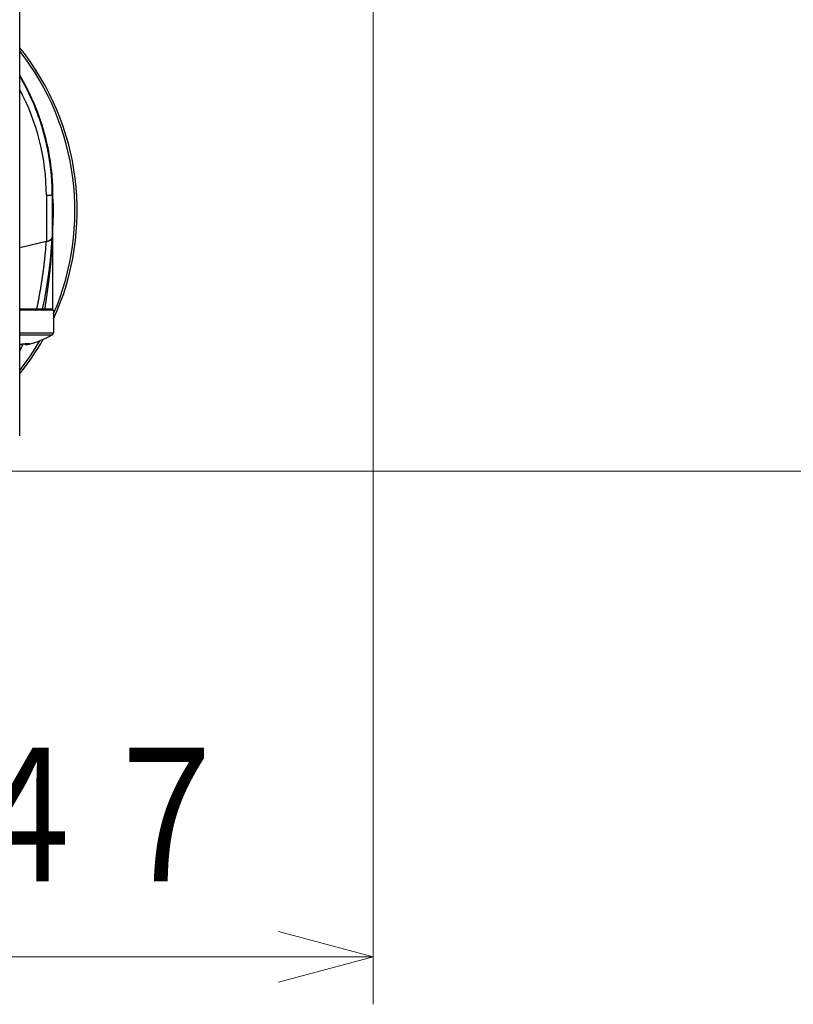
# Model space of a CAD drawing. Header units: millimetres. Extents: x 0 to 1733, y 0 to 1188.
# Tile 148 of 157: x 1117 to 1182, y 606 to 689. Entities that reach past the tile are written whole.
import ezdxf

# ---------------------------------------------------------------- set-up
doc = ezdxf.new("R2010")
doc.units = ezdxf.units.MM
doc.header["$LTSCALE"] = 0.727559
for name, color, linetype in [('NoLayerName_001', 7, 'Continuous'), ('NoLayerName_002', 7, 'Continuous'), ('NoLayerName_004', 7, 'Continuous'), ('NoLayerName_007', 7, 'Continuous')]:
    doc.layers.add(name, color=color, linetype=linetype)
doc.styles.get("Standard").update_dxf_attribs({"font": 'txt', "bigfont": 'extfont2'})
doc.dimstyles.get("Standard").update_dxf_attribs({"dimtxt": 2.5, "dimasz": 2.5, "dimexe": 1, "dimexo": 1, "dimtad": 1, "dimdec": 3, "dimzin": 0, "dimdsep": 46, "dimtxsty": 'Standard', "dimcen": 2.5, "dimadec": 3, "dimazin": 0, "dimtfac": 0.75, "dimtdec": 3, "dimtmove": 0, "dimatfit": 3, "dimfxl": 1, "dimarcsym": 0})

# ---------------------------------------------------------------- blocks, each defined once
blk = doc.blocks.new('_OPEN30')
at = {"color": 0, "linetype": 'ByBlock', "lineweight": -2}
for p, q in [((-1, 0.267949), (0, 0)), ((0, 0), (-1, -0.267949)), ((0, 0), (-1, 0))]:
    blk.add_line(p, q, dxfattribs=at)
blk = doc.blocks.new('*D131')
at = {"layer": 'Defpoints', "color": 0}
for p in [(1208.75, 820), (1260, 820), (1100, 651)]:
    blk.add_point(p, dxfattribs=at)
at = {"layer": 'NoLayerName_001', "color": 0, "linetype": 'Continuous', "lineweight": 13}
for p, q in [((1212.75, 820), (1264, 820)), ((1260, 659), (1260, 812)), ((1104, 651), (1264, 651))]:
    blk.add_line(p, q, dxfattribs=at)
at = {"layer": 'NoLayerName_001', "color": 0, "lineweight": 13, "xscale": 8, "yscale": 8, "zscale": 8}
for p, rotation in [((1260, 820), 90), ((1260, 651), 270)]:
    blk.add_blockref('_OPEN30', p, dxfattribs=dict(at, rotation=rotation))
at = {"layer": 'NoLayerName_001', "color": 0, "lineweight": 13, "insert": (1248.371, 735.5), "char_height": 12.8, "attachment_point": 5, "rotation": 90}
blk.add_mtext('\\W0.8594;１６９', dxfattribs=at)
blk = doc.blocks.new('*D156')
at = {"layer": 'Defpoints', "color": 0}
for p in [(1147, 694.369), (1100, 640), (1147, 610)]:
    blk.add_point(p, dxfattribs=at)
at = {"layer": 'NoLayerName_002', "color": 0, "linetype": 'Continuous', "lineweight": 13}
for p, q in [((1147, 690.369), (1147, 606)), ((1100, 636), (1100, 606)), ((1108, 610), (1139, 610))]:
    blk.add_line(p, q, dxfattribs=at)
at = {"layer": 'NoLayerName_002', "color": 0, "lineweight": 13, "xscale": 8, "yscale": 8, "zscale": 8, "rotation": 180}
blk.add_blockref('_OPEN30', (1100, 610), dxfattribs=at)
at = {"layer": 'NoLayerName_002', "color": 0, "lineweight": 13, "xscale": 8, "yscale": 8, "zscale": 8}
blk.add_blockref('_OPEN30', (1147, 610), dxfattribs=at)
at = {"layer": 'NoLayerName_002', "color": 0, "lineweight": 13, "insert": (1123.5, 621.546), "char_height": 12.8, "attachment_point": 5}
blk.add_mtext('\\W0.8594;４７', dxfattribs=at)

msp = doc.modelspace()

# ---------------------------------------------------------------- linework, layer by layer
at = {"layer": 'NoLayerName_001', "color": 6, "linetype": 'Continuous', "lineweight": 25}
for p, q in [((1119.99993009, 664.6), (1118.98822138, 664.6)), ((1120, 664.6), (1120, 662.68824545)), ((1117.15, 662.68824544), (1120, 662.68824545)), ((1117.15, 662.51358487), (1119.8974359, 662.51358508)), ((1117.24232768, 661.72016438), (1117.2423391, 661.7246384)), ((1117.66362084, 661.67488877), (1117.62312484, 661.77668217)), ((1117.77357825, 661.70848305), (1117.74216248, 661.78272078)), ((1117.84153153, 661.72341999), (1117.82018869, 661.78449518)), ((1117.77357825, 661.70848305), (1117.66362084, 661.67488877))]:
    msp.add_line(p, q, dxfattribs=at)
for centre, radius, start, end in [((1119.8, 662.68824545), 0.2, 299.1553653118, 359.9999999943), ((1117.62775118, 660.11493209), 1.65520703, 103.4652108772, 103.645380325), ((1117.64381168, 660.04743127), 1.72459212, 102.8088948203, 103.4619257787), ((1116, 669.5), 8, 282.0023965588, 299.1553654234), ((1116.77060248, 664.46395425), 2.79163173, 277.8109414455, 279.2320013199)]:
    msp.add_arc(centre, radius, start, end, dxfattribs=at)
for points, knots in [([(1117.21847096, 661.70848305), (1117.21882095, 661.70857941), (1117.21952235, 661.70877094), (1117.2205733, 661.7090674), (1117.22162491, 661.70937044), (1117.22267604, 661.70968131), (1117.22372587, 661.71000013), (1117.22477349, 661.71032731), (1117.22581803, 661.71066316), (1117.22685859, 661.71100806), (1117.2278943, 661.71136233), (1117.22892427, 661.71172633), (1117.22994762, 661.71210041), (1117.23096345, 661.71248491), (1117.23197089, 661.71288017), (1117.23296903, 661.71328657), (1117.23395704, 661.71370437), (1117.23493396, 661.71413428), (1117.23590095, 661.71457606), (1117.23685798, 661.71503918), (1117.23780433, 661.71554016), (1117.23874148, 661.71609438), (1117.23966809, 661.7167185), (1117.24058385, 661.71741848), (1117.24142684, 661.71818923), (1117.24217291, 661.719077), (1117.24224432, 661.71982231), (1117.24232768, 661.72016438)], [0, 0, 0, 0, 0.001089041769, 0.002181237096, 0.003275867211, 0.004372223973, 0.005469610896, 0.00656734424, 0.007664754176, 0.008761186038, 0.009856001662, 0.01094858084, 0.012038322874, 0.013124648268, 0.014207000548, 0.015284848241, 0.01635768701, 0.017425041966, 0.01848672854, 0.019546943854, 0.020614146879, 0.021698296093, 0.022811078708, 0.023966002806, 0.025145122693, 0.026262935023, 0.027319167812, 0.027319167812, 0.027319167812, 0.027319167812]), ([(1117.24232768, 661.72016438), (1117.24204384, 661.7207079), (1117.24168271, 661.72200204), (1117.23988601, 661.72276615), (1117.23845138, 661.72316224), (1117.23758485, 661.72334848), (1117.2372682, 661.72341999)], [0, 0, 0, 0, 0.0018395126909, 0.003742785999, 0.0054159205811, 0.0063897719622, 0.0063897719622, 0.0063897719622, 0.0063897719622]), ([(1117.26146981, 661.72910682), (1117.26649816, 661.7302284), (1117.27654806, 661.73250193), (1117.29166318, 661.73572993), (1117.30680072, 661.73885166), (1117.32196415, 661.74184956), (1117.33715135, 661.74473118), (1117.35236166, 661.74749734), (1117.36759407, 661.75015069), (1117.38284764, 661.75269328), (1117.39812122, 661.7551277), (1117.41341355, 661.75745474), (1117.42872432, 661.75966539), (1117.44405265, 661.76175157), (1117.45939764, 661.76370494), (1117.47475841, 661.76551719), (1117.49013404, 661.76718018), (1117.50552366, 661.76868502), (1117.52092628, 661.77002563), (1117.53634139, 661.77118543), (1117.55176658, 661.77218708), (1117.56205993, 661.77266684), (1117.5672052, 661.77293021)], [0, 0, 0, 0, 0.01545573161, 0.03091121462, 0.04636701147, 0.06182362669, 0.07728150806, 0.09274104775, 0.1082025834, 0.12366639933, 0.13913272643, 0.15460134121, 0.17007109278, 0.18554085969, 0.20100971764, 0.21647695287, 0.23194207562, 0.24740483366, 0.26286522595, 0.27832351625, 0.29378024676, 0.30923625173, 0.30923625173, 0.30923625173, 0.30923625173]), ([(1117.5672052, 661.77293021), (1117.57298791, 661.77333657), (1117.58455272, 661.77415977), (1117.60190444, 661.77533179), (1117.61925916, 661.77646136), (1117.6366173, 661.77753808), (1117.65108517, 661.77838953), (1117.66266109, 661.77904099), (1117.67134382, 661.77951429), (1117.68002735, 661.7799718), (1117.68871167, 661.78041303), (1117.69739678, 661.7808375), (1117.70608267, 661.78124472), (1117.71476934, 661.7816342), (1117.72345679, 661.78200543), (1117.73214503, 661.78235718), (1117.74083408, 661.78268827), (1117.74952398, 661.78299747), (1117.75821474, 661.7832836), (1117.76690638, 661.78354546), (1117.77559892, 661.78378182), (1117.78429229, 661.78399157), (1117.79298637, 661.78417226), (1117.80168099, 661.78432126), (1117.8103759, 661.78443594), (1117.81907089, 661.78451373), (1117.82776575, 661.78455192), (1117.83646034, 661.78454825), (1117.84515468, 661.78449818), (1117.85384893, 661.78439565), (1117.86254329, 661.78423504), (1117.87123795, 661.78401023), (1117.87993249, 661.78371667), (1117.88862477, 661.78334368), (1117.89731044, 661.78286841), (1117.90598383, 661.7822684), (1117.91464124, 661.78152714), (1117.92327982, 661.78060281), (1117.93190932, 661.7794776), (1117.93761767, 661.7784139), (1117.94048311, 661.77792036)], [0, 0, 0, 0, 0.01739091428, 0.03478219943, 0.05217367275, 0.06956518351, 0.08695661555, 0.09565227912, 0.10434789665, 0.11304346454, 0.12173898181, 0.13043445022, 0.13912987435, 0.14782526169, 0.15652062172, 0.16521596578, 0.1739113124, 0.18260668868, 0.19130213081, 0.19999768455, 0.20869340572, 0.21738933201, 0.22608533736, 0.23478125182, 0.24347693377, 0.25217227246, 0.26086719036, 0.26956166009, 0.27825593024, 0.28695051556, 0.29564604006, 0.30434324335, 0.31304295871, 0.32174424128, 0.3304436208, 0.3391381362, 0.34782577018, 0.35650887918, 0.36520139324, 0.37392427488, 0.37392427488, 0.37392427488, 0.37392427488]), ([(1117.84153153, 661.72341999), (1117.84038894, 661.7232215), (1117.83810254, 661.72283161), (1117.83468045, 661.72220413), (1117.83126248, 661.72155444), (1117.82784905, 661.72088035), (1117.82443951, 661.72018573), (1117.82103351, 661.71947283), (1117.81763061, 661.71874432), (1117.8142304, 661.71800276), (1117.81083246, 661.71725074), (1117.80743636, 661.71649089), (1117.80404166, 661.71572559), (1117.80064856, 661.71495408), (1117.79725721, 661.71417578), (1117.79386773, 661.71339005), (1117.79048025, 661.71259629), (1117.78709493, 661.71179383), (1117.78371186, 661.71098219), (1117.78033129, 661.71016025), (1117.77695291, 661.70932921), (1117.77470337, 661.70876419), (1117.77357825, 661.70848305)], [0, 0, 0, 0, 0.003479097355, 0.006958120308, 0.010437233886, 0.013916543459, 0.017396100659, 0.020875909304, 0.024355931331, 0.027836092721, 0.031316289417, 0.034796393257, 0.038276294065, 0.041755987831, 0.045235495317, 0.04871484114, 0.05219405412, 0.05567316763, 0.059152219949, 0.062631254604, 0.066110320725, 0.06958947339, 0.06958947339, 0.06958947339, 0.06958947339]), ([(1117.9315033, 661.75083372), (1117.93002826, 661.75030224), (1117.92708179, 661.74922904), (1117.92264012, 661.74768052), (1117.91818802, 661.74616205), (1117.91372504, 661.74467552), (1117.90925403, 661.74321335), (1117.90477581, 661.74177354), (1117.90029075, 661.7403553), (1117.89579922, 661.73895757), (1117.8913016, 661.73757936), (1117.88679825, 661.73621966), (1117.88228956, 661.73487745), (1117.87777588, 661.73355173), (1117.87325761, 661.7322415), (1117.8687351, 661.73094575), (1117.86420873, 661.72966346), (1117.85967886, 661.72839365), (1117.8551459, 661.72713522), (1117.85061012, 661.7258875), (1117.84607223, 661.72464826), (1117.84304488, 661.72383007), (1117.84153153, 661.72341999)], [0, 0, 0, 0, 0.00470361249, 0.009407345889, 0.014111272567, 0.018815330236, 0.023519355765, 0.028223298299, 0.032927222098, 0.037631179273, 0.042335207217, 0.047039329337, 0.051743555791, 0.056447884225, 0.061152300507, 0.065856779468, 0.070561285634, 0.075265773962, 0.079970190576, 0.084674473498, 0.08937855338, 0.09408235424, 0.09408235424, 0.09408235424, 0.09408235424]), ([(1117.96460243, 661.76965804), (1117.96462622, 661.76924323), (1117.96484374, 661.76834305), (1117.96408188, 661.76710376), (1117.96319759, 661.7660311), (1117.96217799, 661.7650935), (1117.96112961, 661.76431256), (1117.96005633, 661.76361349), (1117.95896327, 661.76293064), (1117.95784117, 661.76226187), (1117.9566996, 661.76160789), (1117.95554614, 661.76097077), (1117.95438514, 661.76035145), (1117.95321789, 661.75974965), (1117.95204472, 661.7591644), (1117.95086596, 661.75859478), (1117.94968192, 661.75803982), (1117.94849291, 661.75749859), (1117.94729926, 661.75697014), (1117.94610128, 661.75645353), (1117.94489929, 661.75594781), (1117.94369361, 661.75545204), (1117.94248455, 661.75496527), (1117.94127242, 661.75448656), (1117.94005755, 661.75401497), (1117.93884025, 661.75354955), (1117.93762084, 661.75308935), (1117.93639963, 661.75263344), (1117.93476921, 661.75202995), (1117.93313661, 661.75143129), (1117.93191169, 661.75098318), (1117.9315033, 661.75083372)], [0, 0, 0, 0, 0.00124646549, 0.002629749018, 0.004101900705, 0.005473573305, 0.006756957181, 0.00802380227, 0.009314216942, 0.010623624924, 0.01194227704, 0.013260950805, 0.01457663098, 0.015889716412, 0.017200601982, 0.018509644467, 0.019817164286, 0.021123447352, 0.022428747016, 0.023733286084, 0.025037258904, 0.026340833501, 0.02764415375, 0.02894734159, 0.030250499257, 0.031553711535, 0.032857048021, 0.0341605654, 0.035464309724, 0.038072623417, 0.039377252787, 0.039377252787, 0.039377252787, 0.039377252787]), ([(1117.94048311, 661.77792036), (1117.9433223, 661.77726439), (1117.94908935, 661.77631488), (1117.95442838, 661.77393762), (1117.95714223, 661.77293021)], [0, 0, 0, 0, 0.008741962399, 0.017426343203, 0.017426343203, 0.017426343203, 0.017426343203]), ([(1117.95714223, 661.77293021), (1117.95768557, 661.77283493), (1117.95877356, 661.77266307), (1117.96040497, 661.77229123), (1117.96198717, 661.7717193), (1117.96361198, 661.77105905), (1117.96424274, 661.77007261), (1117.96460243, 661.76965804)], [0, 0, 0, 0, 0.0016549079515, 0.0033075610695, 0.0049970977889, 0.0067423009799, 0.0083888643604, 0.0083888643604, 0.0083888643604, 0.0083888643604])]:
    msp.add_open_spline(points, degree=3, knots=knots, dxfattribs=at)
at = {"layer": 'NoLayerName_004', "color": 6, "linetype": 'Continuous', "lineweight": 25}
for p, q in [((1118.45902258, 681.83643384), (1118.44629629, 681.86728298)), ((1119.14856816, 679.69740285), (1119.19664831, 679.71111159)), ((1119.19665186, 679.71111261), (1119.18935831, 679.73662878)), ((1119.94532316, 675.04535796), (1119.94486609, 675.05658652)), ((1119.96498938, 674.18287746), (1119.9, 674.18287746)), ((1119.96129917, 674.40109641), (1119.96021735, 674.47549959)), ((1119.9, 673.07125946), (1119.99987305, 673.07125946)), ((1119.97535116, 673), (1120, 673)), ((1119.94923903, 671.85035969), (1119.94845187, 671.82932263)), ((1119.95063017, 671.88817387), (1119.94923903, 671.85035969)), ((1119.95, 664.7), (1119.95, 671.82747224)), ((1119.91532881, 671.08761825), (1119.89998749, 670.79721338)), ((1119.91739863, 671.12856234), (1119.91532881, 671.08761825)), ((1119.91864927, 671.15354292), (1119.91739863, 671.12856234)), ((1119.92704599, 671.32656895), (1119.91864927, 671.15354292)), ((1119.93004362, 671.39090399), (1119.92704599, 671.32656895)), ((1119.3729292, 670.3928228), (1117.15, 669.85700233)), ((1119.89299761, 670.72083792), (1119.88939521, 670.66640751)), ((1119.8991515, 670.5864586), (1119.89443312, 670.49995362)), ((1118.56855955, 664.7), (1117.15, 664.7)), ((1118.98822138, 664.6), (1117.15, 664.6)), ((1119.95, 664.7), (1119.25313204, 664.7)), ((1117.15, 661.15596646), (1117.4503856, 661.76248247)), ((1117.15, 654.00481107), (1117.15, 660.43953575))]:
    msp.add_line(p, q, dxfattribs=at)
msp.add_lwpolyline([(1119.08619434, 664.67958899), (1119.24212195, 665.46349761), (1119.44015667, 666.59109697), (1119.60503914, 667.70477918), (1119.7374724, 668.80333572), (1119.83822474, 669.88567591), (1119.89651192, 670.74021073)], dxfattribs=at)
for centre, radius, start, end in [((1100, 673), 22, 335.4696079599, 38.7284726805), ((1100, 673), 21.81818182, 336.5414097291, 38.1356740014), ((1100.01284878, 674.24464916), 19.94734402, 22.4661025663, 30.7459455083), ((1099.98719692, 674.23133455), 19.97619725, 30.3741330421, 30.740915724), ((1099.98384178, 674.22937904), 19.98008066, 28.7955925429, 30.3741060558), ((1099.99671964, 674.23603282), 19.96558519, 25.5803960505, 27.2921559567), ((1100.01735396, 674.24590214), 19.9427121, 24.0184687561, 25.5804175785), ((1100.04198923, 674.25689004), 19.91573747, 22.4656579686, 24.0184423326), ((1099.96704176, 674.22780411), 19.94611405, 15.9154630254, 22.3382055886), ((1100.03049444, 674.25210511), 19.92818836, 22.3449847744, 22.4656798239), ((1100.01005112, 674.24381382), 19.95024878, 20.468955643, 22.3694719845), ((1099.98137239, 674.23278682), 19.98096642, 15.9129877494, 22.3426688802), ((1099.98484289, 674.2343338), 19.97718057, 19.134337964, 20.4691453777), ((1099.96927753, 674.22896827), 19.99364473, 15.9900584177, 19.1342434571), ((1099.97366242, 674.2304833), 19.9390125, 12.4060814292, 15.9132763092), ((1099.97787574, 674.23133149), 19.98472809, 13.4182912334, 15.9142516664), ((1100.01077764, 674.23958649), 19.95082374, 2.6505738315, 15.9173619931), ((1099.99596569, 674.2357284), 19.96611162, 12.6712252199, 13.4180646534), ((1100.01145615, 674.23895761), 19.90028066, 11.1108031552, 12.4056297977), ((1100.01519079, 674.23998589), 19.94642084, 10.9342506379, 12.671407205), ((1100.02170063, 674.2410432), 19.88982629, 10.3872541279, 11.1105948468), ((1100.02079809, 674.24089141), 19.89074141, 8.279442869, 10.3872154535), ((1100.02714094, 674.24186226), 19.88432486, 8.0869094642, 8.2793064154), ((1099.99784367, 674.23876595), 19.9137664, 2.3153317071, 8.0838715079), ((1100.01284545, 674.24003579), 19.94873241, 5.2151551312, 5.6413275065), ((1100.00633319, 674.23948229), 19.95526802, 2.8577421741, 5.2150381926), ((1100, 673), 20, 356.539066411, 5.8637550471), ((1099.9967518, 674.23895763), 19.96486365, 2.347112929, 2.8578750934), ((1099.99576392, 674.23891463), 19.96585246, 2.3123030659, 2.6505073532), ((1099.99089558, 674.23872428), 19.97072452, 1.5535026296, 2.3148524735), ((1099.98374389, 674.23849607), 19.97787959, 0.1803963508, 2.3121116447), ((1099.97956283, 674.23844001), 19.98206081, 0.1788840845, 1.5534364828), ((1083.36297911, 673.25787278), 36.61328017, 357.8560707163, 359.5964539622), ((1067.69156938, 673.80388002), 52.29417409, 357.3552990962, 357.8360743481), ((1118.97437894, 672.04661763), 1.70114069, 283.5494281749, 284.5212962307), ((1090.9797737, 672.79323188), 28.98545469, 355.4546044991, 355.5994644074), ((1081.5164623, 673.23394845), 38.45873471, 355.9185759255, 356.0472430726), ((1090.83164726, 672.80458133), 29.13401528, 355.5995617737, 355.8631379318), ((1081.6674683, 673.22350494), 38.30736801, 356.0472568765, 356.1725401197), ((1117.10653896, 610.22798121), 54.49163546, 88.3379962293, 88.4625592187), ((1117.56572322, 625.92251644), 38.790385, 88.1868862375, 88.3436041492), ((1118.0074282, 639.75325077), 24.95260007, 87.9847875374, 88.1958091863), ((1118.98826393, 664.7), 0.1, 270, 348.232886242), ((1119.62543402, 658.13402936), 6.57652105, 93.2452876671, 93.8031301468), ((1119.13287421, 664.70012733), 0.12018389, 347.5102325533, 359.9392984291), ((1119.85, 664.7), 0.1, 269.9991640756, 0), ((1100, 673), 21.81818182, 321.8431749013, 329.7992832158), ((1100, 673), 22, 321.2533248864, 330.3813668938)]:
    msp.add_arc(centre, radius, start, end, dxfattribs=at)
for points, knots in [([(1119.3729292, 670.3928228), (1119.36605128, 670.29720164), (1119.35281755, 670.10592006), (1119.32983387, 669.8192265), (1119.30498847, 669.53268203), (1119.27795267, 669.24631835), (1119.24882657, 668.96013738), (1119.21759564, 668.67415189), (1119.18428213, 668.38837511), (1119.14890033, 668.10282359), (1119.11146678, 667.81751426), (1119.07199744, 667.53246409), (1119.03050842, 667.24769005), (1118.98701577, 666.96320912), (1118.94153568, 666.67903825), (1118.89408381, 666.39519448), (1118.84467779, 666.11169447), (1118.79332799, 665.82855638), (1118.74007173, 665.54579272), (1118.68484587, 665.26343713), (1118.62796205, 664.98144436), (1118.58820648, 664.79384195), (1118.56855955, 664.7)], [0, 0, 0, 0, 0.2876045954, 0.5752109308, 0.862826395, 1.15045818, 1.4381132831, 1.7257969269, 2.0135075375, 2.3012415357, 2.5889950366, 2.8767638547, 3.1645435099, 3.452329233, 3.740115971, 4.0278983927, 4.3156708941, 4.6034276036, 4.8911623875, 5.178868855, 5.4665403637, 5.7541700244, 5.7541700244, 5.7541700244, 5.7541700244]), ([(1119.89443312, 670.49995362), (1119.88876195, 670.40283834), (1119.87783747, 670.20858216), (1119.85894328, 669.9173465), (1119.83858103, 669.62620614), (1119.81650375, 669.33518088), (1119.79280923, 669.04427095), (1119.76750269, 668.75348295), (1119.7406051, 668.46282409), (1119.71213118, 668.17230299), (1119.68209736, 667.88192836), (1119.6505196, 667.59170894), (1119.61741401, 667.30165346), (1119.58279663, 667.01177065), (1119.54668361, 666.72206924), (1119.50909072, 666.43255801), (1119.47003515, 666.1432455), (1119.42952878, 665.85414112), (1119.38760329, 665.5652511), (1119.34421655, 665.27659352), (1119.29960177, 664.98814219), (1119.26850897, 664.79606261), (1119.25313204, 664.7)], [0, 0, 0, 0, 0.2918421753, 0.5836858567, 0.875535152, 1.1673937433, 1.4592648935, 1.751150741, 2.0430505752, 2.3349628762, 2.6268858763, 2.9188175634, 3.2107556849, 3.5026977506, 3.7946410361, 4.0865825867, 4.3785192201, 4.6704475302, 4.96236389, 5.2542644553, 5.5461451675, 5.8380017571, 5.8380017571, 5.8380017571, 5.8380017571]), ([(1119.40092268, 670.39982071), (1119.40502816, 670.40090125), (1119.41324513, 670.40303894), (1119.42553349, 670.40638553), (1119.43779885, 670.40981719), (1119.4500374, 670.41335012), (1119.46225025, 670.41698157), (1119.47443681, 670.42071341), (1119.48659549, 670.42454773), (1119.49872343, 670.42848789), (1119.51081758, 670.43253676), (1119.52287484, 670.43669732), (1119.5348921, 670.44097252), (1119.54686626, 670.44536532), (1119.55879424, 670.44987866), (1119.57067292, 670.45451553), (1119.58249925, 670.45927878), (1119.59426994, 670.46417179), (1119.60598265, 670.46919589), (1119.6176314, 670.47436012), (1119.62922387, 670.47964473), (1119.63688631, 670.48330677), (1119.64072537, 670.48512024)], [0, 0, 0, 0, 0.01273590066, 0.02547118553, 0.03820706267, 0.05094476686, 0.06368555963, 0.07643062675, 0.08917978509, 0.10193190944, 0.11468594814, 0.12744095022, 0.14019606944, 0.15295056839, 0.16570382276, 0.17845532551, 0.19120469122, 0.20395166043, 0.21669610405, 0.22943802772, 0.24217757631, 0.25491503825, 0.25491503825, 0.25491503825, 0.25491503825]), ([(1119.64072537, 670.48512024), (1119.64646859, 670.48793647), (1119.65796768, 670.49347935), (1119.67497203, 670.50224693), (1119.69178516, 670.51135793), (1119.70841579, 670.52094601), (1119.7249005, 670.53108737), (1119.74126623, 670.54187278), (1119.75751126, 670.55336406), (1119.77357438, 670.56558475), (1119.78932992, 670.57852729), (1119.80462529, 670.59216419), (1119.81930702, 670.60646776), (1119.83322166, 670.62141065), (1119.84621587, 670.63696599), (1119.85813543, 670.6531076), (1119.86882793, 670.66980982), (1119.87813143, 670.68704851), (1119.88591369, 670.70479704), (1119.89192548, 670.72303945), (1119.89633993, 670.74171821), (1119.89727017, 670.75445651), (1119.89798838, 670.76080028)], [0, 0, 0, 0, 0.01918963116, 0.03829379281, 0.05738856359, 0.07655430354, 0.09587597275, 0.11544324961, 0.13534429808, 0.15556019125, 0.17598039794, 0.19649852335, 0.21701730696, 0.23745076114, 0.25772681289, 0.27779054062, 0.29760807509, 0.31717116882, 0.33650230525, 0.35565999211, 0.37474356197, 0.393896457, 0.393896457, 0.393896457, 0.393896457]), ([(1118.51855955, 664.6), (1118.5201461, 664.60016917), (1118.52337686, 664.60028304), (1118.52802331, 664.6018321), (1118.53244466, 664.60396783), (1118.53656779, 664.60668446), (1118.54035878, 664.60979564), (1118.54379167, 664.61323807), (1118.54687863, 664.6169599), (1118.54964847, 664.62092408), (1118.55212967, 664.62509382), (1118.55435065, 664.62943298), (1118.55633936, 664.63390567), (1118.55812381, 664.63847609), (1118.55973076, 664.64310925), (1118.56119271, 664.64777472), (1118.56251669, 664.65245955), (1118.56370235, 664.65716045), (1118.56475269, 664.66187613), (1118.56567007, 664.66660552), (1118.56645698, 664.6713475), (1118.567116, 664.67610096), (1118.56764928, 664.68086479), (1118.56806057, 664.68563787), (1118.56834758, 664.69041914), (1118.56853072, 664.69520734), (1118.56854058, 664.69840226), (1118.56855955, 664.7)], [0, 0, 0, 0, 0.00478664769, 0.00963062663, 0.0145510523, 0.01950114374, 0.02440034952, 0.02924184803, 0.0340625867, 0.03888860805, 0.04373511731, 0.04860769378, 0.05350369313, 0.05841364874, 0.06332256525, 0.06821268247, 0.0730791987, 0.07792555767, 0.08275512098, 0.08757106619, 0.09237638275, 0.09717386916, 0.10196613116, 0.10675558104, 0.11154443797, 0.11633472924, 0.12112829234, 0.12112829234, 0.12112829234, 0.12112829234]), ([(1119.08619275, 664.67961307), (1119.08462484, 664.67993908), (1119.08155745, 664.68078644), (1119.07706357, 664.6808487), (1119.07290967, 664.68182153), (1119.06873062, 664.68226168), (1119.06428159, 664.68257001), (1119.0596637, 664.68277214), (1119.0550315, 664.68297704), (1119.05046691, 664.68322462), (1119.0445106, 664.68358009), (1119.0386014, 664.68396133), (1119.03270143, 664.68431502), (1119.02825757, 664.68456075), (1119.02379242, 664.68479207), (1119.01781206, 664.68508499), (1119.00286083, 664.68576588), (1118.98343908, 664.68662478), (1118.96104352, 664.68756812), (1118.94164036, 664.68833945), (1118.9162522, 664.6893044), (1118.8968328, 664.68998751), (1118.88488242, 664.69041829)], [0, 0, 0, 0, 0.00480432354, 0.00949177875, 0.01338389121, 0.0175643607, 0.02208277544, 0.02676435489, 0.03142993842, 0.03599322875, 0.0404779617, 0.04933068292, 0.05375760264, 0.05820961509, 0.06268258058, 0.06717100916, 0.07617216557, 0.10758271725, 0.12549316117, 0.14341839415, 0.16583812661, 0.20171256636, 0.20171256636, 0.20171256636, 0.20171256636]), ([(1119.18922382, 664.6960679), (1119.18579061, 664.69583293), (1119.17892375, 664.69536919), (1119.16862583, 664.69463649), (1119.1583288, 664.69388431), (1119.14974874, 664.69324025), (1119.14288556, 664.69270871), (1119.13773883, 664.69229998), (1119.13259307, 664.69187949), (1119.12744853, 664.69144546), (1119.12230543, 664.69099616), (1119.11716402, 664.69052983), (1119.11202452, 664.69004475), (1119.10688719, 664.68953907), (1119.10175221, 664.68901139), (1119.09661998, 664.68845873), (1119.09149018, 664.68788386), (1119.08807349, 664.68747341), (1119.08636474, 664.68727159)], [0, 0, 0, 0, 0.01032373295, 0.02064746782, 0.03097180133, 0.04129713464, 0.04646004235, 0.05162299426, 0.05678591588, 0.06194874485, 0.06711143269, 0.07227394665, 0.0774362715, 0.08259841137, 0.08776039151, 0.09292226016, 0.0980840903, 0.10324598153, 0.10324598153, 0.10324598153, 0.10324598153]), ([(1119.19201215, 664.60345655), (1119.19349682, 664.60399758), (1119.19649886, 664.60500888), (1119.20084089, 664.60696454), (1119.20507903, 664.60916313), (1119.20918427, 664.61163618), (1119.2131493, 664.61435357), (1119.21696093, 664.61730183), (1119.22060754, 664.62046306), (1119.22407702, 664.6238206), (1119.22735762, 664.62735741), (1119.23043795, 664.6310587), (1119.23331221, 664.63490977), (1119.23598183, 664.63889565), (1119.23844893, 664.64300374), (1119.24071584, 664.64722141), (1119.24278499, 664.65153601), (1119.24465816, 664.65593509), (1119.24633969, 664.66040556), (1119.24782415, 664.66493667), (1119.24914256, 664.66950908), (1119.24984234, 664.67259881), (1119.25021391, 664.67413573)], [0, 0, 0, 0, 0.004740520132, 0.009495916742, 0.014268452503, 0.019058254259, 0.023863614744, 0.028681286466, 0.033506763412, 0.038334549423, 0.043158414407, 0.047971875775, 0.052773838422, 0.057568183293, 0.06235774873, 0.067144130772, 0.071927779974, 0.076708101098, 0.081483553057, 0.086251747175, 0.091009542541, 0.095753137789, 0.095753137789, 0.095753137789, 0.095753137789])]:
    msp.add_open_spline(points, degree=3, knots=knots, dxfattribs=at)
at = {"layer": 'NoLayerName_007', "color": 6, "linetype": 'Continuous', "lineweight": 25}
for p, q in [((1117.15, 660.4395373), (1117.15, 690.2)), ((1119.9, 674.3), (1119.4, 674.3)), ((1119.4, 674.3), (1119.4, 670.39934801)), ((1119.9, 674.3), (1119.9, 670.7609118)), ((1119.4, 670.39934801), (1117.15, 669.85700233))]:
    msp.add_line(p, q, dxfattribs=at)
for centre, radius, start, end in [((1100, 674.3), 19.9, 0, 30.4603449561), ((1100.50013835, 674.30001282), 18.89986165, 359.9999611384, 28.1997389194)]:
    msp.add_arc(centre, radius, start, end, dxfattribs=at)
msp.add_ellipse((1118.9, 670.7609118), major_axis=(-1, 0), ratio=0.417497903, start_param=2.0943951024, end_param=3.1415926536, dxfattribs=at)

# ---------------------------------------------------------------- dimensions: what is measured, and where the dimension line sits
at = {"layer": 'NoLayerName_001', "color": 3, "linetype": 'Continuous', "lineweight": 13}
dim = msp.add_linear_dim(base=(1260, 820), p1=(1100, 651), p2=(1208.75, 820), angle=90, text='\\W0.8594;１６９', dimstyle='Standard', override={"dimtxt": 12.8, "dimasz": 8, "dimexe": 4, "dimexo": 4, "dimgap": 4, "dimdec": 8, "dimzin": 8, "dimblk": 'OPEN30', "dimclrd": 0, "dimclre": 0, "dimclrt": 0, "dimtp": 0, "dimtm": 0, "dimlwd": 13, "dimlwe": 13}, dxfattribs=at)
dim.commit()
dim.dimension.update_dxf_attribs({"geometry": '*D131', "text_midpoint": (1260, 735.49999972), "dimtype": 160})
at = {"layer": 'NoLayerName_002', "color": 3, "linetype": 'Continuous', "lineweight": 13}
dim = msp.add_linear_dim(base=(1147, 610), p1=(1100, 640), p2=(1147, 694.36901309), text='\\W0.8594;４７', dimstyle='Standard', override={"dimtxt": 12.8, "dimasz": 8, "dimexe": 4, "dimexo": 4, "dimgap": 4, "dimdec": 8, "dimzin": 8, "dimblk": 'OPEN30', "dimclrd": 0, "dimclre": 0, "dimclrt": 0, "dimtp": 0, "dimtm": 0, "dimlwd": 13, "dimlwe": 13}, dxfattribs=at)
dim.commit()
dim.dimension.update_dxf_attribs({"geometry": '*D156', "text_midpoint": (1123.5, 610), "dimtype": 160})

doc.saveas('drawing.dxf')
